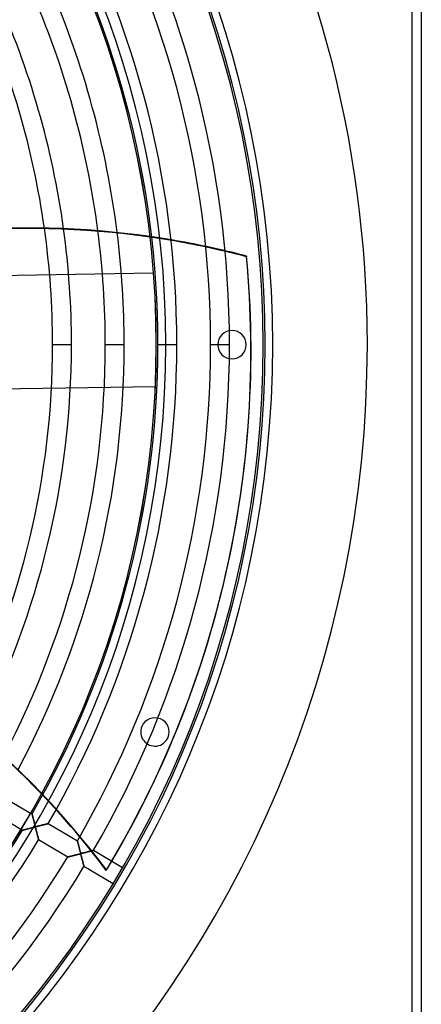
# Model space of a CAD drawing. Header units: millimetres. Extents: x -635 to 635, y -635 to 635.
# Tile 45 of 53: x 423 to 635, y -349 to 172. Entities that reach past the tile are written whole.
import ezdxf

# ---------------------------------------------------------------- set-up
doc = ezdxf.new("R2010")
doc.units = ezdxf.units.MM
doc.layers.add('HIDDEN', color=7, linetype='Continuous')
doc.layers.add('THICK', color=7, linetype='Continuous')

msp = doc.modelspace()

# ---------------------------------------------------------------- linework, layer by layer
at = {"layer": 'HIDDEN'}
for p, q in [((630, 630), (630, -630)), ((528.28, 50.09), (528.35, 50.39)), ((542.71, 46.86), (542.64, 46.56)), ((493.55, 37.76), (493.55, 37.76)), ((450.19, 0), (440.21, 0)), ((450.19, 0), (440.21, 0)), ((478.01, 0), (468.04, 0)), ((478.01, 0), (468.04, 0)), ((494.99, 0), (494.99, 0)), ((494.99, 0), (494.99, 0)), ((495, 0), (495, 0)), ((505.84, 0), (495.86, 0)), ((505.84, 0), (495.86, 0)), ((500, 0), (500, 0)), ((500, 0), (500, 0)), ((533.66, 0), (523.68, 0)), ((533.66, 0), (523.68, 0)), ((552.5, 0), (552.5, 0)), ((527.5, 0), (527.5, 0)), ((542.5, 0), (542.5, 0)), ((551.5, 0), (551.5, 0)), ((556.5, 0), (556.5, 0)), ((606.5, 0), (606.5, 0)), ((494.49, -22.24), (494.49, -22.24)), ((531.63, -121.66), (531.7, -121.36)), ((487.35, -201.87), (487.35, -201.87)), ((501.2, -207.61), (501.2, -207.61)), ((428.58, -247.65), (429.33, -248.1)), ((429.33, -248.11), (429.33, -248.1)), ((429.33, -248.1), (429.33, -248.1)), ((429.33, -248.1), (429.34, -248.13)), ((429.34, -248.14), (429.33, -248.11)), ((429.34, -248.13), (429.35, -248.17)), ((429.36, -248.19), (429.34, -248.14)), ((429.35, -248.17), (429.36, -248.22)), ((429.38, -248.27), (429.36, -248.19)), ((429.36, -248.22), (429.38, -248.3)), ((429.4, -248.36), (429.38, -248.27)), ((429.38, -248.3), (429.41, -248.38)), ((429.43, -248.47), (429.4, -248.36)), ((429.41, -248.38), (429.43, -248.48)), ((429.46, -248.6), (429.43, -248.47)), ((429.43, -248.48), (429.46, -248.59)), ((429.46, -248.59), (429.49, -248.72)), ((429.5, -248.74), (429.46, -248.6)), ((429.49, -248.72), (429.53, -248.86)), ((429.54, -248.89), (429.5, -248.74)), ((429.53, -248.86), (429.57, -249.01)), ((429.58, -249.06), (429.54, -248.89)), ((429.57, -249.01), (429.61, -249.17)), ((429.63, -249.24), (429.58, -249.06)), ((429.61, -249.17), (429.66, -249.33)), ((429.68, -249.43), (429.63, -249.24)), ((429.66, -249.33), (429.7, -249.51)), ((429.73, -249.62), (429.68, -249.43)), ((429.7, -249.51), (429.75, -249.7)), ((429.79, -249.83), (429.73, -249.62)), ((429.75, -249.7), (429.8, -249.89)), ((429.84, -250.04), (429.79, -249.83)), ((429.8, -249.89), (429.86, -250.09)), ((429.9, -250.27), (429.84, -250.04)), ((429.86, -250.09), (429.91, -250.3)), ((429.96, -250.5), (429.9, -250.27)), ((429.91, -250.3), (429.97, -250.51)), ((430.03, -250.75), (429.96, -250.5)), ((429.97, -250.51), (430.02, -250.73)), ((430.02, -250.73), (430.08, -250.95)), ((430.09, -251), (430.03, -250.75)), ((430.08, -250.95), (430.14, -251.18)), ((430.16, -251.26), (430.09, -251)), ((430.14, -251.18), (430.2, -251.41)), ((430.23, -251.52), (430.16, -251.26)), ((430.2, -251.41), (430.27, -251.65)), ((430.3, -251.8), (430.23, -251.52)), ((430.27, -251.65), (430.33, -251.89)), ((430.38, -252.07), (430.3, -251.8)), ((430.33, -251.89), (430.39, -252.13)), ((430.45, -252.35), (430.38, -252.07)), ((430.39, -252.13), (430.46, -252.38)), ((430.52, -252.61), (430.45, -252.35)), ((430.46, -252.38), (430.52, -252.62)), ((430.59, -252.86), (430.52, -252.61)), ((430.52, -252.62), (430.59, -252.87)), ((430.65, -253.1), (430.59, -252.86)), ((430.59, -252.87), (430.66, -253.12)), ((430.72, -253.33), (430.65, -253.1)), ((430.66, -253.12), (430.72, -253.36)), ((430.77, -253.54), (430.72, -253.33)), ((430.72, -253.36), (430.79, -253.58)), ((430.83, -253.73), (430.77, -253.54)), ((430.79, -253.58), (430.85, -253.79)), ((430.88, -253.9), (430.83, -253.73)), ((430.85, -253.79), (430.9, -253.97)), ((430.93, -254.05), (430.88, -253.9)), ((430.9, -253.97), (430.96, -254.14)), ((430.97, -254.18), (430.93, -254.05)), ((430.96, -254.14), (431.01, -254.28)), ((431.02, -254.31), (430.97, -254.18)), ((431.01, -254.28), (431.05, -254.4)), ((431.06, -254.42), (431.02, -254.31)), ((431.05, -254.4), (431.1, -254.49)), ((431.11, -254.52), (431.06, -254.42)), ((431.1, -254.49), (431.15, -254.57)), ((431.17, -254.59), (431.11, -254.52)), ((431.15, -254.57), (431.2, -254.63)), ((431.22, -254.65), (431.17, -254.59)), ((431.2, -254.63), (431.26, -254.68)), ((431.28, -254.69), (431.22, -254.65)), ((431.26, -254.68), (431.32, -254.71)), ((431.35, -254.72), (431.28, -254.69)), ((431.32, -254.71), (431.4, -254.73)), ((431.43, -254.73), (431.35, -254.72)), ((431.4, -254.73), (431.49, -254.73)), ((431.54, -254.73), (431.43, -254.73)), ((431.49, -254.73), (431.6, -254.73)), ((431.66, -254.72), (431.54, -254.73)), ((431.6, -254.73), (431.72, -254.72)), ((431.82, -254.7), (431.66, -254.72)), ((431.72, -254.72), (431.85, -254.7)), ((432, -254.67), (431.82, -254.7)), ((431.85, -254.7), (431.98, -254.67)), ((431.98, -254.67), (432.14, -254.64)), ((432.21, -254.62), (432, -254.67)), ((432.14, -254.64), (432.31, -254.6)), ((432.45, -254.57), (432.21, -254.62)), ((432.31, -254.6), (432.49, -254.56)), ((432.7, -254.51), (432.45, -254.57)), ((432.49, -254.56), (432.7, -254.51)), ((432.96, -254.45), (432.7, -254.51)), ((432.7, -254.51), (432.92, -254.46)), ((432.92, -254.46), (433.15, -254.4)), ((433.23, -254.38), (432.96, -254.45)), ((433.15, -254.4), (433.39, -254.34)), ((433.5, -254.31), (433.23, -254.38)), ((433.39, -254.34), (433.65, -254.28)), ((433.77, -254.25), (433.5, -254.31)), ((433.65, -254.28), (433.91, -254.21)), ((434.04, -254.18), (433.77, -254.25)), ((433.91, -254.21), (434.17, -254.15)), ((434.31, -254.11), (434.04, -254.18)), ((434.17, -254.15), (434.43, -254.08)), ((434.58, -254.04), (434.31, -254.11)), ((434.43, -254.08), (434.68, -254.02)), ((434.84, -253.97), (434.58, -254.04)), ((434.68, -254.02), (434.92, -253.95)), ((435.1, -253.91), (434.84, -253.97)), ((434.92, -253.95), (435.16, -253.89)), ((435.36, -253.84), (435.1, -253.91)), ((435.16, -253.89), (435.39, -253.83)), ((435.61, -253.78), (435.36, -253.84)), ((435.39, -253.83), (435.61, -253.78)), ((435.85, -253.71), (435.61, -253.78)), ((435.61, -253.78), (435.83, -253.72)), ((435.83, -253.72), (436.04, -253.67)), ((436.09, -253.65), (435.85, -253.71)), ((436.04, -253.67), (436.23, -253.62)), ((436.31, -253.6), (436.09, -253.65)), ((436.23, -253.62), (436.42, -253.57)), ((436.53, -253.54), (436.31, -253.6)), ((436.42, -253.57), (436.6, -253.52)), ((436.73, -253.49), (436.53, -253.54)), ((436.6, -253.52), (436.77, -253.48)), ((436.92, -253.44), (436.73, -253.49)), ((436.77, -253.48), (436.93, -253.43)), ((437.1, -253.39), (436.92, -253.44)), ((436.93, -253.43), (437.08, -253.4)), ((437.08, -253.4), (437.22, -253.36)), ((437.27, -253.35), (437.1, -253.39)), ((437.22, -253.36), (437.35, -253.33)), ((437.41, -253.31), (437.27, -253.35)), ((437.35, -253.33), (437.46, -253.3)), ((437.54, -253.28), (437.41, -253.31)), ((437.46, -253.3), (437.56, -253.27)), ((437.66, -253.25), (437.54, -253.28)), ((437.56, -253.27), (437.65, -253.25)), ((437.65, -253.25), (437.73, -253.23)), ((437.75, -253.22), (437.66, -253.25)), ((437.73, -253.23), (437.8, -253.21)), ((437.83, -253.2), (437.75, -253.22)), ((437.8, -253.21), (437.85, -253.2)), ((437.88, -253.19), (437.83, -253.2)), ((437.85, -253.2), (437.89, -253.19)), ((437.91, -253.18), (437.88, -253.19)), ((437.89, -253.19), (437.91, -253.18)), ((437.92, -253.18), (437.91, -253.18)), ((437.91, -253.18), (437.92, -253.18)), ((437.92, -253.18), (453.28, -262.26)), ((424.24, -256.7), (423.49, -256.26)), ((424.24, -256.7), (424.25, -256.7)), ((424.25, -256.7), (424.24, -256.7)), ((424.29, -256.69), (424.25, -256.7)), ((424.25, -256.7), (424.27, -256.7)), ((424.27, -256.7), (424.31, -256.69)), ((424.34, -256.68), (424.29, -256.69)), ((424.31, -256.69), (424.37, -256.67)), ((424.41, -256.66), (424.34, -256.68)), ((424.37, -256.67), (424.44, -256.65)), ((424.51, -256.64), (424.41, -256.66)), ((424.44, -256.65), (424.53, -256.63)), ((424.62, -256.61), (424.51, -256.64)), ((424.53, -256.63), (424.63, -256.61)), ((424.74, -256.58), (424.62, -256.61)), ((424.63, -256.61), (424.74, -256.58)), ((424.89, -256.54), (424.74, -256.58)), ((424.74, -256.58), (424.87, -256.55)), ((424.87, -256.55), (425, -256.51)), ((425.04, -256.5), (424.89, -256.54)), ((425, -256.51), (425.15, -256.48)), ((425.21, -256.46), (425.04, -256.5)), ((425.15, -256.48), (425.31, -256.44)), ((425.39, -256.42), (425.21, -256.46)), ((425.31, -256.44), (425.48, -256.39)), ((425.57, -256.37), (425.39, -256.42)), ((425.48, -256.39), (425.66, -256.35)), ((425.77, -256.32), (425.57, -256.37)), ((425.66, -256.35), (425.85, -256.3)), ((425.98, -256.27), (425.77, -256.32)), ((425.85, -256.3), (426.04, -256.25)), ((426.19, -256.21), (425.98, -256.27)), ((426.04, -256.25), (426.24, -256.2)), ((426.42, -256.16), (426.19, -256.21)), ((426.24, -256.2), (426.45, -256.15)), ((426.65, -256.1), (426.42, -256.16)), ((426.45, -256.15), (426.66, -256.1)), ((426.9, -256.04), (426.65, -256.1)), ((426.66, -256.1), (426.88, -256.04)), ((426.88, -256.04), (427.1, -255.99)), ((427.15, -255.97), (426.9, -256.04)), ((427.1, -255.99), (427.33, -255.93)), ((427.41, -255.91), (427.15, -255.97)), ((427.33, -255.93), (427.57, -255.87)), ((427.68, -255.84), (427.41, -255.91)), ((427.57, -255.87), (427.8, -255.81)), ((427.95, -255.77), (427.68, -255.84)), ((427.8, -255.81), (428.04, -255.75)), ((428.23, -255.71), (427.95, -255.77)), ((428.04, -255.75), (428.29, -255.69)), ((428.51, -255.64), (428.23, -255.71)), ((428.29, -255.69), (428.53, -255.63)), ((428.77, -255.57), (428.51, -255.64)), ((428.53, -255.63), (428.78, -255.57)), ((429.02, -255.51), (428.77, -255.57)), ((428.78, -255.57), (429.03, -255.51)), ((429.27, -255.45), (429.02, -255.51)), ((429.03, -255.51), (429.28, -255.45)), ((429.49, -255.4), (429.27, -255.45)), ((429.28, -255.45), (429.52, -255.39)), ((429.7, -255.35), (429.49, -255.4)), ((429.52, -255.39), (429.75, -255.34)), ((429.9, -255.3), (429.7, -255.35)), ((429.75, -255.34), (429.96, -255.29)), ((430.07, -255.27), (429.9, -255.3)), ((429.96, -255.29), (430.15, -255.25)), ((430.23, -255.23), (430.07, -255.27)), ((430.15, -255.25), (430.32, -255.22)), ((430.36, -255.21), (430.23, -255.23)), ((430.32, -255.22), (430.46, -255.19)), ((430.5, -255.19), (430.36, -255.21)), ((430.46, -255.19), (430.59, -255.18)), ((430.62, -255.18), (430.5, -255.19)), ((430.59, -255.18), (430.7, -255.17)), ((430.73, -255.17), (430.62, -255.18)), ((430.7, -255.17), (430.79, -255.18)), ((430.82, -255.18), (430.73, -255.17)), ((430.79, -255.18), (430.87, -255.19)), ((430.89, -255.2), (430.82, -255.18)), ((430.87, -255.19), (430.94, -255.22)), ((430.96, -255.24), (430.89, -255.2)), ((430.94, -255.22), (431, -255.26)), ((431.02, -255.28), (430.96, -255.24)), ((431, -255.26), (431.05, -255.32)), ((431.07, -255.35), (431.02, -255.28)), ((431.05, -255.32), (431.1, -255.4)), ((431.12, -255.44), (431.07, -255.35)), ((431.1, -255.4), (431.15, -255.5)), ((431.17, -255.56), (431.12, -255.44)), ((431.15, -255.5), (431.19, -255.61)), ((431.23, -255.7), (431.17, -255.56)), ((431.19, -255.61), (431.24, -255.73)), ((431.29, -255.88), (431.23, -255.7)), ((431.24, -255.73), (431.28, -255.86)), ((431.28, -255.86), (431.33, -256.01)), ((431.35, -256.08), (431.29, -255.88)), ((431.33, -256.01), (431.38, -256.18)), ((431.41, -256.31), (431.35, -256.08)), ((431.38, -256.18), (431.43, -256.36)), ((431.48, -256.56), (431.41, -256.31)), ((431.43, -256.36), (431.48, -256.57)), ((431.56, -256.83), (431.48, -256.56)), ((431.48, -256.57), (431.54, -256.78)), ((431.54, -256.78), (431.61, -257.01)), ((431.63, -257.09), (431.56, -256.83)), ((431.61, -257.01), (431.67, -257.26)), ((431.7, -257.36), (431.63, -257.09)), ((431.67, -257.26), (431.74, -257.51)), ((431.77, -257.63), (431.7, -257.36)), ((431.74, -257.51), (431.81, -257.77)), ((431.84, -257.9), (431.77, -257.63)), ((431.81, -257.77), (431.87, -258.03)), ((431.91, -258.17), (431.84, -257.9)), ((431.87, -258.03), (431.94, -258.29)), ((431.98, -258.44), (431.91, -258.17)), ((431.94, -258.29), (432, -258.54)), ((432.05, -258.7), (431.98, -258.44)), ((432, -258.54), (432.07, -258.78)), ((432.11, -258.96), (432.05, -258.7)), ((432.07, -258.78), (432.13, -259.02)), ((432.18, -259.22), (432.11, -258.96)), ((432.13, -259.02), (432.19, -259.25)), ((432.24, -259.47), (432.18, -259.22)), ((432.19, -259.25), (432.24, -259.47)), ((432.24, -259.47), (432.3, -259.69)), ((432.31, -259.71), (432.24, -259.47)), ((432.3, -259.69), (432.35, -259.9)), ((432.37, -259.95), (432.31, -259.71)), ((432.35, -259.9), (432.4, -260.09)), ((432.42, -260.17), (432.37, -259.95)), ((432.4, -260.09), (432.45, -260.28)), ((432.48, -260.39), (432.42, -260.17)), ((432.45, -260.28), (432.5, -260.46)), ((432.53, -260.59), (432.48, -260.39)), ((432.5, -260.46), (432.54, -260.63)), ((432.58, -260.79), (432.53, -260.59)), ((432.54, -260.63), (432.58, -260.79)), ((432.58, -260.79), (432.62, -260.94)), ((432.62, -260.96), (432.58, -260.79)), ((432.62, -260.94), (432.65, -261.08)), ((432.67, -261.13), (432.62, -260.96)), ((432.65, -261.08), (432.69, -261.21)), ((432.7, -261.28), (432.67, -261.13)), ((432.69, -261.21), (432.71, -261.32)), ((432.74, -261.41), (432.7, -261.28)), ((432.71, -261.32), (432.74, -261.43)), ((432.76, -261.52), (432.74, -261.41)), ((432.74, -261.43), (432.76, -261.52)), ((432.76, -261.52), (432.78, -261.6)), ((432.79, -261.61), (432.76, -261.52)), ((432.78, -261.6), (432.8, -261.66)), ((432.81, -261.69), (432.79, -261.61)), ((432.8, -261.66), (432.81, -261.72)), ((432.82, -261.74), (432.81, -261.69)), ((432.81, -261.72), (432.82, -261.75)), ((432.83, -261.77), (432.82, -261.74)), ((432.82, -261.75), (432.83, -261.78)), ((432.83, -261.78), (432.83, -261.77)), ((432.83, -261.78), (432.83, -261.78)), ((448.19, -270.87), (432.83, -261.78)), ((453.29, -262.28), (453.28, -262.26)), ((453.28, -262.26), (453.29, -262.28)), ((453.3, -262.33), (453.29, -262.28)), ((453.29, -262.28), (453.3, -262.33)), ((453.32, -262.41), (453.3, -262.33)), ((453.3, -262.33), (453.32, -262.41)), ((453.35, -262.52), (453.32, -262.41)), ((453.32, -262.41), (453.35, -262.52)), ((453.38, -262.65), (453.35, -262.52)), ((453.35, -262.52), (453.39, -262.66)), ((453.43, -262.81), (453.38, -262.65)), ((453.39, -262.66), (453.43, -262.83)), ((453.47, -262.99), (453.43, -262.81)), ((453.43, -262.83), (453.48, -263.02)), ((453.52, -263.18), (453.47, -262.99)), ((453.48, -263.02), (453.54, -263.24)), ((453.58, -263.4), (453.52, -263.18)), ((453.54, -263.24), (453.6, -263.48)), ((453.64, -263.62), (453.58, -263.4)), ((453.6, -263.48), (453.67, -263.74)), ((453.7, -263.86), (453.64, -263.62)), ((453.67, -263.74), (453.74, -264.02)), ((453.77, -264.11), (453.7, -263.86)), ((453.74, -264.02), (453.82, -264.31)), ((453.84, -264.38), (453.77, -264.11)), ((453.82, -264.31), (453.9, -264.62)), ((453.91, -264.66), (453.84, -264.38)), ((453.9, -264.62), (453.98, -264.94)), ((453.99, -264.95), (453.91, -264.66)), ((453.98, -264.94), (454.07, -265.27)), ((454.07, -265.25), (453.99, -264.95)), ((454.15, -265.56), (454.07, -265.25)), ((454.07, -265.27), (454.16, -265.61)), ((448.92, -270.69), (448.74, -270.73)), ((448.76, -270.73), (448.95, -270.68)), ((449.12, -270.64), (448.92, -270.69)), ((448.95, -270.68), (449.17, -270.62)), ((449.33, -270.58), (449.12, -270.64)), ((449.17, -270.62), (449.41, -270.56)), ((449.56, -270.53), (449.33, -270.58)), ((449.41, -270.56), (449.67, -270.5)), ((449.8, -270.47), (449.56, -270.53)), ((449.67, -270.5), (449.95, -270.43)), ((450.05, -270.4), (449.8, -270.47)), ((449.95, -270.43), (450.25, -270.35)), ((450.32, -270.34), (450.05, -270.4)), ((450.25, -270.35), (450.55, -270.28)), ((450.59, -270.27), (450.32, -270.34)), ((450.55, -270.28), (450.87, -270.2)), ((450.89, -270.19), (450.59, -270.27)), ((450.87, -270.2), (451.21, -270.11)), ((451.19, -270.12), (450.89, -270.19)), ((451.5, -270.04), (451.19, -270.12)), ((451.21, -270.11), (451.55, -270.03)), ((451.82, -269.96), (451.5, -270.04)), ((451.55, -270.03), (451.9, -269.94)), ((452.15, -269.88), (451.82, -269.96)), ((451.9, -269.94), (452.26, -269.85)), ((452.48, -269.8), (452.15, -269.88)), ((452.26, -269.85), (452.62, -269.76)), ((452.79, -269.72), (452.48, -269.8)), ((452.62, -269.76), (452.99, -269.67)), ((453.08, -269.65), (452.79, -269.72)), ((452.99, -269.67), (453.36, -269.58)), ((453.36, -269.58), (453.08, -269.65)), ((453.36, -269.58), (453.71, -269.5)), ((453.61, -269.52), (453.36, -269.58)), ((453.84, -269.47), (453.61, -269.52)), ((453.71, -269.5), (454.01, -269.43)), ((454.04, -269.43), (453.84, -269.47)), ((454.01, -269.43), (454.27, -269.38)), ((454.22, -269.39), (454.04, -269.43)), ((454.23, -265.88), (454.15, -265.56)), ((454.16, -265.61), (454.25, -265.96)), ((454.37, -269.36), (454.22, -269.39)), ((454.32, -266.21), (454.23, -265.88)), ((454.25, -265.96), (454.35, -266.32)), ((454.27, -269.38), (454.47, -269.35)), ((454.41, -266.53), (454.32, -266.21)), ((454.35, -266.32), (454.45, -266.68)), ((454.52, -269.34), (454.37, -269.36)), ((454.49, -266.84), (454.41, -266.53)), ((454.45, -266.68), (454.54, -267.05)), ((454.47, -269.35), (454.61, -269.34)), ((454.57, -267.13), (454.49, -266.84)), ((454.65, -269.34), (454.52, -269.34)), ((454.54, -267.05), (454.64, -267.41)), ((454.64, -267.41), (454.57, -267.13)), ((454.61, -269.34), (454.71, -269.34)), ((454.71, -267.66), (454.64, -267.41)), ((454.64, -267.41), (454.74, -267.75)), ((454.76, -269.34), (454.65, -269.34)), ((454.78, -267.88), (454.71, -267.66)), ((454.71, -269.34), (454.79, -269.35)), ((454.74, -267.75), (454.83, -268.05)), ((454.85, -269.37), (454.76, -269.34)), ((454.84, -268.08), (454.78, -267.88)), ((454.79, -269.35), (454.85, -269.37)), ((454.83, -268.05), (454.91, -268.3)), ((454.89, -268.25), (454.84, -268.08)), ((454.85, -269.37), (454.91, -269.4)), ((454.92, -269.41), (454.85, -269.37)), ((454.94, -268.4), (454.89, -268.25)), ((454.91, -268.3), (454.98, -268.5)), ((454.91, -269.4), (454.96, -269.44)), ((454.98, -269.46), (454.92, -269.41)), ((455, -268.54), (454.94, -268.4)), ((454.96, -269.44), (455.01, -269.5)), ((454.98, -268.5), (455.03, -268.63)), ((455.04, -269.55), (454.98, -269.46)), ((455.05, -268.66), (455, -268.54)), ((455.01, -269.5), (455.05, -269.58)), ((455.03, -268.63), (455.08, -268.71)), ((455.09, -269.66), (455.04, -269.55)), ((455.11, -268.75), (455.05, -268.66)), ((455.05, -269.58), (455.1, -269.67)), ((455.08, -268.71), (455.13, -268.77)), ((455.15, -269.8), (455.09, -269.66)), ((455.1, -269.67), (455.14, -269.78)), ((455.17, -268.82), (455.11, -268.75)), ((455.13, -268.77), (455.18, -268.82)), ((455.14, -269.78), (455.19, -269.89)), ((455.21, -269.98), (455.15, -269.8)), ((455.24, -268.86), (455.17, -268.82)), ((455.18, -268.82), (455.23, -268.86)), ((455.19, -269.89), (455.23, -270.01)), ((455.28, -270.19), (455.21, -269.98)), ((455.23, -268.86), (455.3, -268.88)), ((455.23, -270.01), (455.27, -270.15)), ((455.32, -268.89), (455.24, -268.86)), ((455.27, -270.15), (455.32, -270.31)), ((455.35, -270.43), (455.28, -270.19)), ((455.3, -268.88), (455.37, -268.89)), ((455.42, -268.9), (455.32, -268.89)), ((455.32, -270.31), (455.37, -270.48)), ((455.43, -270.7), (455.35, -270.43)), ((455.37, -268.89), (455.46, -268.9)), ((455.37, -270.48), (455.42, -270.67)), ((455.55, -268.89), (455.42, -268.9)), ((455.42, -270.67), (455.47, -270.87)), ((455.5, -270.98), (455.43, -270.7)), ((455.46, -268.9), (455.56, -268.89)), ((455.7, -268.88), (455.55, -268.89)), ((455.56, -268.89), (455.67, -268.88)), ((455.67, -268.88), (455.79, -268.86)), ((455.89, -268.84), (455.7, -268.88)), ((455.79, -268.86), (455.92, -268.84)), ((456.1, -268.8), (455.89, -268.84)), ((455.92, -268.84), (456.06, -268.81)), ((456.06, -268.81), (456.22, -268.77)), ((456.35, -268.75), (456.1, -268.8)), ((456.22, -268.77), (456.4, -268.73)), ((456.62, -268.68), (456.35, -268.75)), ((456.4, -268.73), (456.59, -268.69)), ((456.59, -268.69), (456.79, -268.64)), ((456.9, -268.61), (456.62, -268.68)), ((456.79, -268.64), (457.01, -268.59)), ((457.19, -268.54), (456.9, -268.61)), ((457.01, -268.59), (457.24, -268.53)), ((457.47, -268.47), (457.19, -268.54)), ((457.24, -268.53), (457.48, -268.47)), ((457.76, -268.4), (457.47, -268.47)), ((457.48, -268.47), (457.73, -268.41)), ((457.73, -268.41), (457.99, -268.34)), ((458.05, -268.33), (457.76, -268.4)), ((457.99, -268.34), (458.24, -268.28)), ((458.33, -268.26), (458.05, -268.33)), ((458.24, -268.28), (458.5, -268.21)), ((458.61, -268.18), (458.33, -268.26)), ((458.5, -268.21), (458.74, -268.15)), ((458.89, -268.11), (458.61, -268.18)), ((458.74, -268.15), (458.98, -268.09)), ((459.17, -268.04), (458.89, -268.11)), ((458.98, -268.09), (459.22, -268.03)), ((459.43, -267.97), (459.17, -268.04)), ((459.22, -268.03), (459.44, -267.97)), ((459.69, -267.91), (459.43, -267.97)), ((459.44, -267.97), (459.66, -267.92)), ((459.66, -267.92), (459.87, -267.86)), ((459.94, -267.84), (459.69, -267.91)), ((459.87, -267.86), (460.08, -267.81)), ((460.18, -267.78), (459.94, -267.84)), ((460.08, -267.81), (460.27, -267.76)), ((460.41, -267.72), (460.18, -267.78)), ((460.27, -267.76), (460.46, -267.71)), ((460.63, -267.67), (460.41, -267.72)), ((460.46, -267.71), (460.64, -267.66)), ((460.83, -267.61), (460.63, -267.67)), ((460.64, -267.66), (460.82, -267.62)), ((460.82, -267.62), (460.98, -267.57)), ((461.02, -267.56), (460.83, -267.61)), ((460.98, -267.57), (461.13, -267.53)), ((461.19, -267.52), (461.02, -267.56)), ((461.13, -267.53), (461.27, -267.5)), ((461.34, -267.48), (461.19, -267.52)), ((461.27, -267.5), (461.41, -267.46)), ((461.48, -267.44), (461.34, -267.48)), ((461.41, -267.46), (461.52, -267.43)), ((461.6, -267.41), (461.48, -267.44)), ((461.52, -267.43), (461.62, -267.41)), ((461.7, -267.39), (461.6, -267.41)), ((461.62, -267.41), (461.71, -267.38)), ((461.77, -267.37), (461.7, -267.39)), ((461.71, -267.38), (461.78, -267.37)), ((461.83, -267.35), (461.77, -267.37)), ((461.78, -267.37), (461.83, -267.35)), ((461.86, -267.34), (461.83, -267.35)), ((461.83, -267.35), (461.86, -267.34)), ((461.87, -267.34), (461.86, -267.34)), ((461.86, -267.34), (461.87, -267.34)), ((461.87, -267.34), (477.22, -276.42)), ((448.19, -270.87), (448.21, -270.86)), ((448.21, -270.86), (448.19, -270.87)), ((448.21, -270.86), (448.26, -270.85)), ((448.26, -270.85), (448.21, -270.86)), ((448.26, -270.85), (448.34, -270.83)), ((448.34, -270.83), (448.26, -270.85)), ((448.34, -270.83), (448.45, -270.8)), ((448.45, -270.8), (448.34, -270.83)), ((448.45, -270.8), (448.59, -270.77)), ((448.58, -270.77), (448.45, -270.8)), ((448.74, -270.73), (448.58, -270.77)), ((448.59, -270.77), (448.76, -270.73)), ((455.47, -270.87), (455.53, -271.09)), ((455.58, -271.26), (455.5, -270.98)), ((455.53, -271.09), (455.59, -271.32)), ((455.65, -271.55), (455.58, -271.26)), ((455.59, -271.32), (455.66, -271.55)), ((455.73, -271.84), (455.65, -271.55)), ((455.66, -271.55), (455.72, -271.8)), ((455.72, -271.8), (455.79, -272.06)), ((455.8, -272.12), (455.73, -271.84)), ((455.79, -272.06), (455.86, -272.32)), ((455.88, -272.41), (455.8, -272.12)), ((455.86, -272.32), (455.92, -272.57)), ((455.95, -272.69), (455.88, -272.41)), ((455.92, -272.57), (455.98, -272.82)), ((456.02, -272.97), (455.95, -272.69)), ((455.98, -272.82), (456.05, -273.06)), ((456.09, -273.24), (456.02, -272.97)), ((456.05, -273.06), (456.11, -273.29)), ((456.16, -273.51), (456.09, -273.24)), ((456.11, -273.29), (456.16, -273.52)), ((456.23, -273.77), (456.16, -273.51)), ((456.16, -273.52), (456.22, -273.74)), ((456.22, -273.74), (456.27, -273.95)), ((456.29, -274.02), (456.23, -273.77)), ((456.27, -273.95), (456.33, -274.15)), ((456.35, -274.26), (456.29, -274.02)), ((456.33, -274.15), (456.38, -274.35)), ((456.41, -274.48), (456.35, -274.26)), ((456.38, -274.35), (456.42, -274.54)), ((456.47, -274.7), (456.41, -274.48)), ((456.42, -274.54), (456.47, -274.72)), ((456.52, -274.9), (456.47, -274.7)), ((456.47, -274.72), (456.51, -274.89)), ((456.51, -274.89), (456.56, -275.05)), ((456.57, -275.09), (456.52, -274.9)), ((456.56, -275.05), (456.59, -275.21)), ((456.61, -275.26), (456.57, -275.09)), ((456.59, -275.21), (456.63, -275.35)), ((456.65, -275.42), (456.61, -275.26)), ((456.63, -275.35), (456.66, -275.48)), ((456.68, -275.56), (456.65, -275.42)), ((456.66, -275.48), (456.69, -275.6)), ((456.71, -275.68), (456.68, -275.56)), ((456.69, -275.6), (456.72, -275.7)), ((456.74, -275.77), (456.71, -275.68)), ((456.72, -275.7), (456.74, -275.79)), ((456.76, -275.85), (456.74, -275.77)), ((456.74, -275.79), (456.76, -275.86)), ((456.77, -275.91), (456.76, -275.85)), ((456.76, -275.86), (456.77, -275.91)), ((456.77, -275.91), (456.78, -275.94)), ((456.78, -275.94), (456.77, -275.91)), ((456.78, -275.94), (456.78, -275.95)), ((456.78, -275.95), (456.78, -275.94)), ((472.13, -285.03), (456.78, -275.95)), ((468.63, -277.7), (468.56, -278))]:
    msp.add_line(p, q, dxfattribs=at)
for radius, start, end in [(606.5, 0, 180.00002), (556.5, 0, 180), (551.5, 0, 180), (500, 0, 180), (495, 0, 180), (533.66, 0, 30.0632), (523.68, 0, 30.053), (505.84, 0, 30.0336), (495.86, 0, 30.0222), (440.21, 0, 8.0467), (450.19, 0, 7.8302), (468.04, 0, 7.3954), (478.01, 0, 7.1274), (606.5, 180.00002, 0), (500, 180, 0), (495, 180, 0), (440.21, 333.1189, 0), (450.19, 332.8293, 0), (468.04, 332.2693, 0), (478.01, 331.9338, 0), (495.86, 329.9778, 0), (505.84, 329.9664, 0), (523.68, 329.947, 0), (533.66, 329.9368, 0), (556.5, 180, 0), (551.5, 180, 0), (495.86, 270.5777, 328.8223), (505.84, 270.5663, 328.8337), (523.68, 270.5471, 328.8529), (533.66, 270.5368, 328.8632)]:
    msp.add_arc((0, 0), radius, start, end, dxfattribs=at)
for centre, major_axis, start_param, end_param in [((490.26, -248.4), (-348.07, -277.58), -2.280953, -1.73342), ((430.51, -378.3), (-434.04, 99.07), -1.570796, -1.486991), ((430.44, -378.61), (434.04, -99.07), 1.570796, 1.654359), ((430.44, -378.61), (434.04, -99.07), 1.537579, 1.570796), ((430.51, -378.3), (-434.04, 99.07), -1.604014, -1.570796), ((0, 0), (-531.7, 121.36), 3.141593, 3.455752), ((-0.07, -0.31), (531.7, -121.36), 0, 0.314159), ((-0.07, -0.31), (531.7, -121.36), -0.314159, 0), ((0, 0), (-531.7, 121.36), 2.827433, 3.141593), ((111.47, -538.17), (-434.04, 99.07), -2.280953, -1.73342), ((111.4, -538.48), (-434.04, 99.07), -2.280953, -2.16116)]:
    msp.add_ellipse(centre, major_axis=major_axis, ratio=0.987688, start_param=start_param, end_param=end_param, dxfattribs=at)
at = {"layer": 'THICK'}
for p, q in [((630, 630), (630, -630)), ((635, 630), (635, -630)), ((493.55, 37.76), (220.07, 33.46)), ((494.49, -22.24), (221.01, -26.53)), ((413.97, -239.01), (428.58, -247.65)), ((423.49, -256.26), (408.88, -247.62))]:
    msp.add_line(p, q, dxfattribs=at)
for centre, radius, start, end in [((0, 0), 552.5, 0, 180), ((0, 0), 494.99, 0, 180), ((0, 0), 468.04, 7.3954, 23.6979), ((0, 0), 478.01, 7.1274, 23.3623), ((0, 0), 440.21, 8.0467, 24.5475), ((0, 0), 450.19, 7.8302, 24.2579), ((535, 0), 7.5, 0, 180), ((0, 0), 494.99, 180, 0), ((535, 0), 7.5, 180, 0), ((0, 0), 552.5, 180, 0), ((494.28, -204.74), 7.5, 337.5, 157.5), ((494.28, -204.74), 7.5, 157.5, 337.5)]:
    msp.add_arc(centre, radius, start, end, dxfattribs=at)
for centre, major_axis, start_param, end_param in [((490.45, -248.64), (-348.07, -277.58), -2.16116, -1.73342), ((430.44, -378.61), (434.04, -99.07), 1.654359, 2.13685), ((430.51, -378.3), (-434.04, 99.07), -1.486991, -1.004743), ((111.4, -538.48), (-434.04, 99.07), -2.16116, -1.73342)]:
    msp.add_ellipse(centre, major_axis=major_axis, ratio=0.987688, start_param=start_param, end_param=end_param, dxfattribs=at)

doc.saveas('drawing.dxf')
